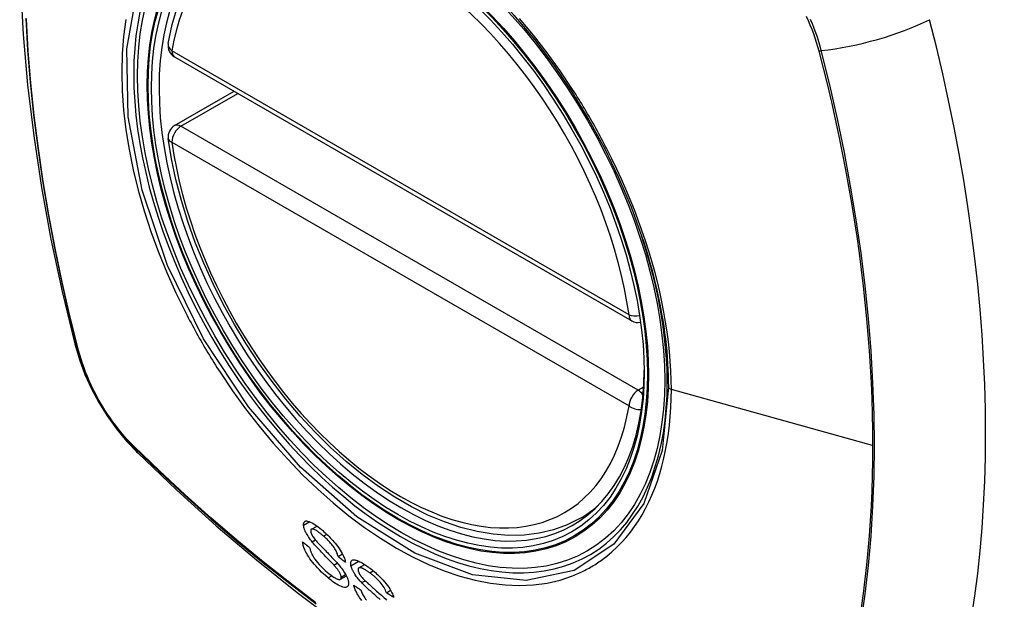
# Model space of a CAD drawing. Header units: inches. Extents: x 481 to 566.6, y 187.4 to 263.9.
# Tile 68 of 132: x 555.8 to 556.7, y 200.6 to 201.1. Entities that reach past the tile are written whole.
import ezdxf

# ---------------------------------------------------------------- set-up
doc = ezdxf.new("R2010")
doc.units = ezdxf.units.IN
doc.header["$MEASUREMENT"] = 0
doc.layers.add('Visible Edges(ANSI)', color=7, linetype='Continuous', lineweight=25)
doc.layers.add('Visible Tangent Edges(ANSI)', color=7, linetype='Continuous', lineweight=25)

msp = doc.modelspace()

# ---------------------------------------------------------------- linework, layer by layer
at = {"layer": 'Visible Edges(ANSI)'}
for p, q in [((555.89936, 201.07253), (556.3191, 200.83019)), ((555.89936, 201.00941), (555.95403, 201.04097)), ((556.27163, 200.64874), (556.28191, 200.65467)), ((556.02505, 200.63887), (556.0302, 200.64185)), ((556.04952, 200.61385), (556.05358, 200.6162)), ((556.04572, 200.60591), (556.04885, 200.60771)), ((556.06854, 200.6033), (556.07401, 200.60646)), ((556.05166, 200.59297), (556.05713, 200.59612)), ((556.09385, 200.58064), (556.09771, 200.58287))]:
    msp.add_line(p, q, dxfattribs=at)
at = {"layer": 'Visible Edges(ANSI)', "flags": 128}
for points in [[(555.81126, 201.51624), (555.79841, 201.47819), (555.78735, 201.439), (555.77806, 201.39877), (555.7705, 201.35755), (555.76466, 201.31541), (555.76051, 201.27241), (555.75804, 201.22862), (555.75722, 201.18409), (555.75803, 201.13889), (555.76046, 201.09308), (555.76448, 201.04673), (555.77007, 200.9999), (555.77722, 200.95265), (555.7859, 200.90505), (555.79609, 200.85717), (555.80777, 200.80908)], [(555.89361, 201.08466), (555.89721, 201.10215), (555.90213, 201.11864), (555.90838, 201.13403), (555.91595, 201.14823), (555.92481, 201.16112), (555.93492, 201.1726), (555.94623, 201.18255), (555.95864, 201.19086)], [(556.21104, 201.11079), (556.22979, 201.08846), (556.24755, 201.06496), (556.26428, 201.04037), (556.27984, 201.01486), (556.29414, 200.98863), (556.30707, 200.96186), (556.31854, 200.93472), (556.32849, 200.90736)], [(556.27163, 200.64874), (556.25976, 200.6428), (556.2472, 200.63826), (556.23404, 200.63513), (556.22036, 200.63341), (556.20627, 200.63311), (556.19184, 200.63421), (556.17713, 200.63666), (556.16221, 200.64044), (556.14715, 200.64553), (556.132, 200.65187), (556.11682, 200.65944), (556.10167, 200.66818), (556.08661, 200.67806), (556.07171, 200.68903), (556.05702, 200.70103), (556.04261, 200.71402), (556.02853, 200.72793), (556.01484, 200.74269), (556.00161, 200.75825), (555.98889, 200.77453), (555.97673, 200.79145), (555.96519, 200.80895), (555.95432, 200.82695), (555.94417, 200.84536), (555.93479, 200.8641), (555.92621, 200.88309), (555.91847, 200.90225), (555.91161, 200.92149), (555.90566, 200.94072), (555.90066, 200.95987), (555.89662, 200.97885), (555.89357, 200.99757)], [(555.80777, 200.80908), (555.81201, 200.79479), (555.81715, 200.78107), (555.82314, 200.76786), (555.82994, 200.75514), (555.83755, 200.74289), (555.846, 200.7311), (555.85531, 200.71979), (555.86557, 200.70897)], [(555.86557, 200.70897), (555.90137, 200.67482), (555.93774, 200.64205), (555.97462, 200.61074), (556.01197, 200.58092), (556.04973, 200.55266), (556.08786, 200.526), (556.12632, 200.50099), (556.16506, 200.47769), (556.20403, 200.45613), (556.24319, 200.43638), (556.2825, 200.41847), (556.32192, 200.40246), (556.36139, 200.3884), (556.40089, 200.37633), (556.44035, 200.36632), (556.47973, 200.35842)], [(556.01783, 200.6426), (556.01781, 200.64312), (556.01783, 200.64361), (556.01789, 200.64406), (556.01798, 200.64448), (556.0181, 200.64486), (556.01827, 200.64521), (556.01847, 200.64551), (556.0187, 200.64578), (556.01897, 200.646), (556.01926, 200.64619), (556.01959, 200.64633), (556.02, 200.64645), (556.02065, 200.64652), (556.0216, 200.64644), (556.02288, 200.6461), (556.02431, 200.64551), (556.02577, 200.64476), (556.0272, 200.6439), (556.02856, 200.64301), (556.0299, 200.64207), (556.03126, 200.64106), (556.03264, 200.63997), (556.03403, 200.63882), (556.03543, 200.63762)], [(556.02576, 200.62732), (556.02501, 200.62826), (556.02429, 200.62921), (556.02358, 200.63016), (556.02291, 200.63111), (556.02226, 200.63206), (556.02164, 200.63301), (556.02107, 200.63395), (556.02056, 200.63482), (556.02013, 200.63561), (556.01977, 200.63633), (556.01946, 200.63698), (556.0192, 200.63755), (556.01899, 200.63805), (556.0188, 200.63853), (556.01863, 200.63899), (556.01848, 200.63944), (556.01834, 200.63987), (556.01822, 200.6403), (556.01812, 200.64071), (556.01803, 200.64111), (556.01796, 200.6415), (556.0179, 200.64188), (556.01786, 200.64224), (556.01783, 200.6426)], [(556.03604, 200.63267), (556.03554, 200.63311), (556.03503, 200.63354), (556.03452, 200.63397), (556.03402, 200.63439), (556.03351, 200.6348), (556.03301, 200.6352), (556.03251, 200.63559), (556.03201, 200.63597), (556.03152, 200.63634), (556.03102, 200.6367), (556.03054, 200.63704), (556.03005, 200.63736), (556.02958, 200.63767), (556.02911, 200.63795), (556.02865, 200.6382), (556.02812, 200.63847), (556.02749, 200.63874), (556.0268, 200.63895), (556.02608, 200.63906), (556.02546, 200.63903), (556.02496, 200.63882), (556.02461, 200.63843), (556.02443, 200.63786), (556.02441, 200.63714)], [(556.02441, 200.63714), (556.02442, 200.63697), (556.02444, 200.63679), (556.02447, 200.63661), (556.0245, 200.63642), (556.02454, 200.63623), (556.02459, 200.63603), (556.02464, 200.63582), (556.02471, 200.63562), (556.02477, 200.6354), (556.02485, 200.63518), (556.02494, 200.63496), (556.02503, 200.63473), (556.02513, 200.6345), (556.02524, 200.63426), (556.02535, 200.63402), (556.02547, 200.63378), (556.0256, 200.63353), (556.02573, 200.63329), (556.02587, 200.63304), (556.02602, 200.63278), (556.02617, 200.63253), (556.02633, 200.63227), (556.0265, 200.63202), (556.02667, 200.63176)], [(556.03543, 200.63762), (556.03659, 200.63659), (556.03775, 200.63554), (556.03891, 200.63446), (556.04007, 200.63335), (556.04122, 200.63221), (556.04236, 200.63105), (556.04349, 200.62986), (556.04461, 200.62865), (556.04572, 200.62739), (556.04688, 200.62603), (556.04807, 200.62456), (556.04928, 200.62299), (556.05048, 200.62132), (556.05158, 200.61966), (556.05252, 200.61812), (556.05331, 200.61671), (556.05396, 200.61544), (556.05449, 200.61431), (556.05494, 200.61324), (556.05533, 200.61221), (556.05564, 200.61123), (556.0559, 200.6103), (556.05609, 200.6094), (556.05622, 200.60855)], [(556.04035, 200.59426), (556.03838, 200.59596), (556.03639, 200.59774), (556.03442, 200.59959), (556.03247, 200.6015), (556.03064, 200.60339), (556.02903, 200.60515), (556.02759, 200.60682), (556.02624, 200.60848), (556.02495, 200.61015), (556.02373, 200.61184), (556.02259, 200.61353), (556.0216, 200.61514), (556.02074, 200.61662), (556.02002, 200.61798), (556.01942, 200.6192), (556.01893, 200.62028), (556.01851, 200.62127), (556.01815, 200.62222), (556.01783, 200.62315), (556.01756, 200.62403), (556.01734, 200.62489), (556.01716, 200.62572), (556.01703, 200.62651), (556.01693, 200.62728)], [(556.01693, 200.62728), (556.0172, 200.62706), (556.01747, 200.62684), (556.01774, 200.62662), (556.01801, 200.6264), (556.01829, 200.62618), (556.01856, 200.62596), (556.01883, 200.62574), (556.0191, 200.62552), (556.01937, 200.6253), (556.01964, 200.62508), (556.01991, 200.62486), (556.02018, 200.62464), (556.02045, 200.62443), (556.02072, 200.62421), (556.02099, 200.62399), (556.02127, 200.62377), (556.02154, 200.62355), (556.02181, 200.62333), (556.02208, 200.62311), (556.02235, 200.62289), (556.02262, 200.62267), (556.02289, 200.62245), (556.02317, 200.62223), (556.02344, 200.62201)], [(556.04572, 200.60591), (556.04521, 200.60647), (556.04463, 200.60711), (556.04397, 200.60781), (556.04325, 200.60856), (556.04248, 200.60937), (556.04166, 200.61022), (556.0408, 200.61112), (556.0399, 200.61204), (556.03898, 200.613), (556.03803, 200.61397), (556.03708, 200.61496), (556.03611, 200.61596), (556.03515, 200.61697), (556.03419, 200.61796), (556.03325, 200.61895), (556.03233, 200.61993), (556.03143, 200.62088), (556.03057, 200.62181), (556.02971, 200.62275), (556.02885, 200.62371), (556.02801, 200.62465), (556.02721, 200.62558), (556.02645, 200.62647), (556.02576, 200.62732)], [(556.02667, 200.63176), (556.0272, 200.631), (556.02786, 200.63015), (556.02863, 200.62921), (556.0295, 200.6282), (556.03043, 200.62714), (556.0314, 200.62607), (556.03237, 200.62501), (556.03333, 200.62399), (556.03425, 200.62301), (556.03516, 200.62207), (556.03605, 200.62114), (556.03694, 200.62022), (556.03784, 200.6193), (556.03875, 200.61837), (556.03969, 200.61741), (556.04066, 200.61641), (556.04168, 200.61536), (556.04274, 200.61426), (556.04387, 200.61309), (556.04503, 200.61186), (556.0462, 200.61062), (556.04733, 200.6094), (556.04839, 200.60823), (556.04935, 200.60714)], [(556.04952, 200.61385), (556.04935, 200.61462), (556.04913, 200.61543), (556.04886, 200.61628), (556.04853, 200.61717), (556.04813, 200.61809), (556.04767, 200.61905), (556.04714, 200.62003), (556.04655, 200.62104), (556.04588, 200.62207), (556.0452, 200.62305), (556.04453, 200.62395), (556.04388, 200.62477), (556.04326, 200.62551), (556.04263, 200.62623), (556.042, 200.62694), (556.04135, 200.62763), (556.04069, 200.62831), (556.04003, 200.62898), (556.03937, 200.62963), (556.03871, 200.63026), (556.03804, 200.63088), (556.03737, 200.63149), (556.03671, 200.63209), (556.03604, 200.63267)], [(556.02344, 200.62201), (556.02353, 200.62156), (556.02364, 200.62109), (556.02376, 200.62062), (556.02389, 200.62013), (556.02404, 200.61963), (556.0242, 200.61913), (556.02438, 200.61861), (556.02458, 200.61809), (556.0248, 200.61755), (556.02503, 200.617), (556.02529, 200.61644), (556.02556, 200.61587), (556.02586, 200.61529), (556.02623, 200.61461), (556.02675, 200.61375), (556.02742, 200.61269), (556.02828, 200.61145), (556.02935, 200.61002), (556.03066, 200.60838), (556.03221, 200.60658), (556.03398, 200.60466), (556.03586, 200.60277), (556.03776, 200.60098), (556.03968, 200.5993)], [(556.05622, 200.60855), (556.05594, 200.60877), (556.05566, 200.60899), (556.05538, 200.60921), (556.0551, 200.60943), (556.05482, 200.60966), (556.05454, 200.60988), (556.05426, 200.6101), (556.05398, 200.61032), (556.0537, 200.61054), (556.05342, 200.61076), (556.05314, 200.61098), (556.05286, 200.6112), (556.05258, 200.61142), (556.0523, 200.61164), (556.05203, 200.61186), (556.05175, 200.61208), (556.05147, 200.6123), (556.05119, 200.61252), (556.05091, 200.61275), (556.05063, 200.61297), (556.05035, 200.61319), (556.05007, 200.61341), (556.04979, 200.61363), (556.04952, 200.61385)], [(556.06139, 200.60532), (556.06117, 200.60659), (556.06112, 200.60772), (556.06126, 200.60868), (556.06158, 200.60947), (556.06206, 200.61008), (556.06261, 200.61046), (556.06316, 200.61066), (556.06367, 200.61075), (556.0641, 200.61076), (556.06456, 200.61074), (556.06505, 200.61068), (556.06555, 200.61057), (556.06609, 200.61044), (556.06664, 200.61026), (556.06722, 200.61006), (556.06782, 200.60982), (556.06853, 200.60952), (556.06939, 200.60911), (556.07041, 200.60859), (556.07159, 200.60794), (556.07291, 200.60715), (556.07428, 200.60628), (556.07567, 200.60534), (556.07708, 200.60434)], [(556.05241, 200.59496), (556.05236, 200.59537), (556.05228, 200.5958), (556.05217, 200.59627), (556.05201, 200.59676), (556.05182, 200.59727), (556.05159, 200.5978), (556.05133, 200.59835), (556.05105, 200.59888), (556.05077, 200.59939), (556.05047, 200.59988), (556.05017, 200.60034), (556.04987, 200.60079), (556.04957, 200.60122), (556.04926, 200.60165), (556.04894, 200.60208), (556.0486, 200.60251), (556.04826, 200.60295), (556.04791, 200.60338), (556.04755, 200.60381), (556.04719, 200.60424), (556.04682, 200.60467), (556.04646, 200.60509), (556.04609, 200.6055), (556.04572, 200.60591)], [(556.04935, 200.60714), (556.05021, 200.60612), (556.05106, 200.60508), (556.0519, 200.60404), (556.0527, 200.603), (556.05348, 200.60195), (556.05423, 200.6009), (556.05493, 200.59986), (556.05557, 200.59887), (556.05613, 200.59795), (556.0566, 200.59712), (556.05701, 200.59635), (556.05736, 200.59566), (556.05765, 200.59504), (556.0579, 200.59448), (556.05812, 200.59393), (556.05832, 200.59341), (556.0585, 200.5929), (556.05866, 200.5924), (556.0588, 200.59192), (556.05891, 200.59145), (556.05901, 200.591), (556.05909, 200.59056), (556.05915, 200.59013), (556.05919, 200.58971)], [(556.07121, 200.58986), (556.07039, 200.59074), (556.06959, 200.59164), (556.0688, 200.59255), (556.06803, 200.59347), (556.06729, 200.59439), (556.06658, 200.59532), (556.0659, 200.59625), (556.0653, 200.59712), (556.06477, 200.59793), (556.06431, 200.59866), (556.06392, 200.59932), (556.06359, 200.59991), (556.06331, 200.60043), (556.06305, 200.60092), (556.06282, 200.6014), (556.0626, 200.60187), (556.06239, 200.60233), (556.06221, 200.60279), (556.06203, 200.60323), (556.06188, 200.60367), (556.06173, 200.60409), (556.06161, 200.60451), (556.06149, 200.60492), (556.06139, 200.60532)], [(556.07863, 200.59879), (556.07817, 200.59912), (556.07771, 200.59945), (556.07726, 200.59977), (556.0768, 200.60008), (556.07635, 200.60038), (556.0759, 200.60068), (556.07545, 200.60097), (556.07501, 200.60125), (556.07457, 200.60152), (556.07413, 200.60178), (556.07369, 200.60203), (556.07327, 200.60227), (556.07285, 200.60249), (556.07243, 200.6027), (556.07203, 200.60288), (556.07164, 200.60305), (556.07126, 200.6032), (556.07089, 200.60332), (556.07043, 200.60344), (556.06961, 200.60354), (556.06873, 200.60339), (556.06811, 200.60289), (556.06787, 200.60202), (556.06801, 200.60081)], [(556.06801, 200.60081), (556.06806, 200.60061), (556.06811, 200.60041), (556.06817, 200.60021), (556.06824, 200.60001), (556.06831, 200.59979), (556.06839, 200.59958), (556.06848, 200.59936), (556.06858, 200.59913), (556.06868, 200.59891), (556.06879, 200.59868), (556.06891, 200.59844), (556.06903, 200.5982), (556.06916, 200.59796), (556.0693, 200.59772), (556.06945, 200.59747), (556.0696, 200.59722), (556.06976, 200.59698), (556.06992, 200.59673), (556.07009, 200.59648), (556.07027, 200.59622), (556.07045, 200.59597), (556.07064, 200.59572), (556.07083, 200.59547), (556.07102, 200.59521)], [(556.07708, 200.60434), (556.07818, 200.60353), (556.07929, 200.6027), (556.0804, 200.60183), (556.08152, 200.60094), (556.08264, 200.60001), (556.08376, 200.59906), (556.08487, 200.59808), (556.08598, 200.59707), (556.08709, 200.59602), (556.08822, 200.59492), (556.08947, 200.59365), (556.09082, 200.5922), (556.09222, 200.5906), (556.09364, 200.58886), (556.09491, 200.58719), (556.096, 200.58563), (556.09692, 200.5842), (556.09769, 200.5829), (556.09835, 200.58171), (556.09894, 200.58055), (556.09945, 200.57943), (556.09989, 200.57834), (556.10027, 200.5773), (556.10057, 200.57629)], [(556.03968, 200.5993), (556.04095, 200.59824), (556.04222, 200.59724), (556.04348, 200.5963), (556.04471, 200.59543), (556.04584, 200.59471), (556.04679, 200.59415), (556.04759, 200.59372), (556.04825, 200.59341), (556.04887, 200.59315), (556.04946, 200.59294), (556.05001, 200.5928), (556.05052, 200.59274), (556.05097, 200.59274), (556.05133, 200.59282), (556.05162, 200.59294), (556.05184, 200.59309), (556.052, 200.59325), (556.05214, 200.59342), (556.05224, 200.59362), (556.05232, 200.59384), (556.05238, 200.59409), (556.05241, 200.59436), (556.05242, 200.59465), (556.05241, 200.59496)], [(556.05919, 200.58971), (556.05922, 200.58912), (556.0592, 200.58858), (556.05913, 200.58807), (556.05902, 200.5876), (556.05886, 200.58718), (556.05865, 200.58681), (556.0584, 200.58648), (556.05811, 200.58621), (556.05777, 200.58597), (556.0574, 200.58579), (556.05695, 200.58564), (556.05628, 200.58552), (556.05533, 200.58554), (556.05405, 200.58578), (556.0526, 200.58625), (556.05113, 200.58689), (556.0497, 200.58761), (556.04839, 200.58837), (556.0471, 200.58918), (556.04578, 200.59006), (556.04444, 200.59102), (556.04308, 200.59204), (556.04172, 200.59313), (556.04035, 200.59426)], [(556.07102, 200.59521), (556.07164, 200.59448), (556.07238, 200.59366), (556.07324, 200.59276), (556.07419, 200.59182), (556.07519, 200.59084), (556.07623, 200.58986), (556.07725, 200.58891), (556.07825, 200.588), (556.07921, 200.58713), (556.08015, 200.58629), (556.08108, 200.58547), (556.08201, 200.58466), (556.08294, 200.58384), (556.0839, 200.583), (556.08488, 200.58214), (556.08591, 200.58125), (556.08698, 200.5803), (556.08811, 200.5793), (556.0893, 200.57824), (556.09053, 200.57713), (556.09177, 200.576), (556.09296, 200.57489), (556.09409, 200.57382)], [(556.09385, 200.58064), (556.09345, 200.58174), (556.09297, 200.58289), (556.09239, 200.58409), (556.09172, 200.58533), (556.09094, 200.5866), (556.09005, 200.58791), (556.08912, 200.58914), (556.08828, 200.59017), (556.08757, 200.59098), (556.08699, 200.59161), (556.08642, 200.59221), (556.08583, 200.5928), (556.08524, 200.59337), (556.08465, 200.59393), (556.08405, 200.59447), (556.08344, 200.595), (556.08284, 200.59552), (556.08223, 200.59603), (556.08163, 200.59652), (556.08102, 200.597), (556.08042, 200.59747), (556.07982, 200.59792), (556.07923, 200.59836), (556.07863, 200.59879)], [(556.07129, 200.57342), (556.07023, 200.57487), (556.0693, 200.57623), (556.06848, 200.5775), (556.06777, 200.57866), (556.06717, 200.57971), (556.06665, 200.58066), (556.06617, 200.58158), (556.06573, 200.58248), (556.06534, 200.58337), (556.06498, 200.58423), (556.06466, 200.58507), (556.06437, 200.58588), (556.06412, 200.58668), (556.0639, 200.58746)], [(556.0639, 200.58746), (556.06417, 200.58728), (556.06444, 200.5871), (556.06471, 200.58692), (556.06499, 200.58674), (556.06526, 200.58656), (556.06553, 200.58638), (556.0658, 200.58619), (556.06607, 200.58601), (556.06634, 200.58583), (556.06661, 200.58565), (556.06688, 200.58547), (556.06715, 200.58529), (556.06742, 200.58511), (556.06769, 200.58493), (556.06797, 200.58475), (556.06824, 200.58457), (556.06851, 200.58439), (556.06878, 200.58421), (556.06905, 200.58403), (556.06932, 200.58385), (556.06959, 200.58367), (556.06987, 200.58349), (556.07014, 200.58331), (556.07041, 200.58313)], [(556.07041, 200.58313), (556.07071, 200.58229), (556.07104, 200.58143), (556.07142, 200.58054), (556.07183, 200.57962), (556.0723, 200.57869), (556.07281, 200.57774), (556.07338, 200.57677), (556.074, 200.57578), (556.0747, 200.57476), (556.07549, 200.57368)], [(556.08804, 200.57436), (556.08713, 200.57517), (556.08618, 200.576), (556.08521, 200.57686), (556.08422, 200.57774), (556.08321, 200.57863), (556.08219, 200.57953), (556.08118, 200.58043), (556.08018, 200.58133), (556.07919, 200.58222), (556.07822, 200.58309), (556.07728, 200.58395), (556.07637, 200.58479), (556.07545, 200.58565), (556.07454, 200.58652), (556.07364, 200.58739), (556.07278, 200.58824), (556.07196, 200.58907), (556.07121, 200.58986)], [(556.10057, 200.57629), (556.10029, 200.57647), (556.10001, 200.57665), (556.09973, 200.57683), (556.09945, 200.57701), (556.09917, 200.5772), (556.09889, 200.57738), (556.09861, 200.57756), (556.09832, 200.57774), (556.09804, 200.57792), (556.09776, 200.5781), (556.09748, 200.57828), (556.0972, 200.57846), (556.09692, 200.57865), (556.09664, 200.57883), (556.09636, 200.57901), (556.09608, 200.57919), (556.0958, 200.57937), (556.09552, 200.57955), (556.09524, 200.57973), (556.09496, 200.57992), (556.09468, 200.5801), (556.0944, 200.58028), (556.09412, 200.58046), (556.09385, 200.58064)]]:
    msp.add_lwpolyline(points, dxfattribs=at)
at = {"layer": 'Visible Edges(ANSI)'}
for centre, start, end in [((555.90527, 201.08276), 170.71815, 240), ((555.90527, 200.99918), 120, 187.82827), ((556.32501, 200.84042), 240, 281.23954)]:
    msp.add_arc(centre, 0.01181, start, end, dxfattribs=at)
for centre, major_axis, start_param, end_param in [((556.10783, 200.91558), (0.15748, -0.27276), 2.363977, 7.060801), ((555.72539, 201.25733), (-0.64961, 1.12515), 3.59073, 4.263252)]:
    msp.add_ellipse(centre, major_axis=major_axis, ratio=0.57735, start_param=start_param, end_param=end_param, dxfattribs=at)
msp.add_ellipse((556.10435, 200.91357), major_axis=(-0.15994, 0.27703), ratio=0.57735, dxfattribs=at)
at = {"layer": 'Visible Tangent Edges(ANSI)'}
for p, q in [((556.31666, 200.8356), (555.89692, 201.07794)), ((556.4909, 201.07817), (556.49102, 201.07771)), ((555.90527, 201.00882), (555.95749, 201.03897)), ((556.32501, 200.76649), (555.90527, 201.00882)), ((555.89692, 200.99436), (556.31666, 200.75202)), ((555.81129, 200.80296), (555.81117, 200.80341)), ((556.33, 200.76937), (556.32501, 200.76649)), ((556.54027, 200.7159), (556.35553, 200.76726)), ((555.86236, 200.71475), (555.86203, 200.71508)), ((556.01783, 200.6426), (556.02349, 200.64587)), ((556.02576, 200.62732), (556.02877, 200.62906)), ((556.03604, 200.63267), (556.039, 200.63438)), ((556.06139, 200.60532), (556.06861, 200.60948)), ((556.07863, 200.59879), (556.08186, 200.60066)), ((556.04035, 200.59426), (556.04366, 200.59617)), ((556.05241, 200.59496), (556.05649, 200.59732)), ((556.07121, 200.58986), (556.07434, 200.59166))]:
    msp.add_line(p, q, dxfattribs=at)
at = {"layer": 'Visible Tangent Edges(ANSI)', "flags": 128}
for points in [[(556.35279, 200.76942), (556.34705, 200.71128), (556.33012, 200.66248), (556.30267, 200.62509), (556.2662, 200.60115), (556.22232, 200.59167), (556.17283, 200.59695), (556.12015, 200.61677), (556.06665, 200.65021), (556.0149, 200.69572), (555.96719, 200.75115), (555.92595, 200.81383), (555.89298, 200.88107), (555.86957, 200.95006), (555.85688, 201.01742), (555.85549, 201.08004), (555.86548, 201.13486)], [(555.76274, 201.10811), (555.76447, 201.07882), (555.76688, 201.0492), (555.76998, 201.01929), (555.77374, 200.98913), (555.77819, 200.95872), (555.7833, 200.92807), (555.78908, 200.89722), (555.79553, 200.86618), (555.80263, 200.83498), (555.81039, 200.80365)], [(555.81117, 200.80341), (555.8034, 200.83467), (555.79628, 200.8658), (555.78982, 200.89677), (555.78402, 200.92756), (555.77889, 200.95816), (555.77443, 200.98851), (555.77065, 201.01862), (555.76754, 201.04847), (555.76512, 201.07803), (555.76338, 201.10726)], [(555.85473, 201.10683), (555.85262, 201.09133), (555.85135, 201.07521), (555.85092, 201.05851), (555.85136, 201.0413), (555.85265, 201.02366), (555.85478, 201.00565), (555.85775, 200.98734), (555.86154, 200.96879), (555.86614, 200.95006), (555.87153, 200.9312), (555.87771, 200.91228), (555.88464, 200.89339), (555.89229, 200.8746), (555.90063, 200.85598), (555.90964, 200.83756)], [(556.26485, 201.04264), (556.25342, 201.05972), (556.24147, 201.07632), (556.22905, 201.09239), (556.21619, 201.10788)], [(556.47932, 201.10996), (556.48111, 201.10602), (556.48281, 201.10206), (556.48441, 201.09809), (556.48591, 201.0941), (556.48731, 201.09011), (556.48861, 201.08612), (556.48981, 201.08214), (556.4909, 201.07817)], [(556.4932, 201.07828), (556.49212, 201.08234), (556.49093, 201.08641), (556.48963, 201.09048), (556.48823, 201.09457), (556.48671, 201.09864), (556.48509, 201.10271), (556.48337, 201.10676)], [(556.49102, 201.07771), (556.49499, 201.06207), (556.49879, 201.04646), (556.50243, 201.03088), (556.50591, 201.01534), (556.50923, 200.99983), (556.51238, 200.98434), (556.51537, 200.96889), (556.5182, 200.95348), (556.52086, 200.93812), (556.52335, 200.9228), (556.52568, 200.90753), (556.52783, 200.89232), (556.52982, 200.87717), (556.53163, 200.86209), (556.53327, 200.84708), (556.53474, 200.83214), (556.53604, 200.81729), (556.53716, 200.80252), (556.53811, 200.78783), (556.53889, 200.77324), (556.5395, 200.75875), (556.53993, 200.74437), (556.54019, 200.73008), (556.54027, 200.7159)], [(556.52973, 200.55321), (556.53348, 200.57918), (556.53654, 200.60565), (556.53892, 200.63258), (556.54062, 200.65994), (556.54163, 200.68769), (556.54197, 200.71581), (556.54162, 200.74434), (556.54059, 200.77327), (556.53888, 200.80259), (556.53649, 200.83226), (556.53342, 200.86225), (556.52967, 200.89253), (556.52524, 200.92306), (556.52014, 200.9538), (556.51438, 200.98472), (556.50797, 201.01578), (556.50091, 201.04696), (556.4932, 201.07828)], [(556.29637, 200.98803), (556.29517, 200.99036), (556.29396, 200.99269), (556.29273, 200.99501), (556.2915, 200.99733), (556.29026, 200.99965), (556.28901, 201.00196), (556.28774, 201.00426), (556.28647, 201.00656), (556.28519, 201.00886), (556.2839, 201.01115), (556.2826, 201.01343), (556.28129, 201.01571), (556.27997, 201.01799), (556.27864, 201.02026), (556.2773, 201.02252), (556.27595, 201.02478), (556.2746, 201.02704), (556.27323, 201.02928), (556.27185, 201.03153), (556.27047, 201.03376), (556.26908, 201.03599), (556.26768, 201.03821), (556.26627, 201.04043), (556.26485, 201.04264)], [(556.35553, 200.76726), (556.35542, 200.77576), (556.35509, 200.78439), (556.35455, 200.79314), (556.3538, 200.802), (556.35283, 200.81096), (556.35165, 200.82), (556.35026, 200.82912), (556.34867, 200.8383), (556.34687, 200.84753), (556.34486, 200.8568), (556.34266, 200.86611), (556.34024, 200.87546), (556.33762, 200.88487), (556.3348, 200.8943), (556.33178, 200.90376), (556.32857, 200.91323), (556.32517, 200.92269), (556.32158, 200.93214), (556.31781, 200.94156), (556.31386, 200.95094), (556.30975, 200.96029), (556.30545, 200.96959), (556.301, 200.97884), (556.29637, 200.98803)], [(556.32848, 200.90736), (556.33044, 200.90138), (556.33232, 200.89541), (556.33412, 200.88945), (556.33583, 200.8835), (556.33747, 200.87757), (556.33902, 200.87165), (556.3405, 200.86576), (556.34189, 200.85988), (556.34319, 200.85402), (556.34442, 200.84818), (556.34556, 200.84235), (556.34662, 200.83654), (556.3476, 200.83075), (556.34849, 200.82499), (556.34931, 200.81926), (556.35003, 200.81356), (556.35068, 200.80789), (556.35123, 200.80226), (556.35171, 200.79667), (556.3521, 200.79112), (556.3524, 200.78562), (556.35262, 200.78016), (556.35275, 200.77476), (556.35279, 200.76942)], [(555.90964, 200.83756), (555.91084, 200.83523), (555.91205, 200.8329), (555.91327, 200.83058), (555.9145, 200.82826), (555.91574, 200.82594), (555.91698, 200.82363), (555.91824, 200.82132), (555.91951, 200.81902), (555.92079, 200.81672), (555.92208, 200.81443), (555.92338, 200.81215), (555.92469, 200.80987), (555.92601, 200.80759), (555.92734, 200.80532), (555.92868, 200.80306), (555.93003, 200.8008), (555.93139, 200.79855), (555.93276, 200.7963), (555.93414, 200.79406), (555.93553, 200.79183), (555.93692, 200.7896), (555.93833, 200.78738), (555.93975, 200.78517), (555.94117, 200.78296)], [(555.81039, 200.80365), (555.81148, 200.79961), (555.81269, 200.79554), (555.814, 200.79147), (555.81542, 200.7874), (555.81695, 200.78333), (555.81857, 200.77926), (555.8203, 200.77521), (555.82213, 200.77119), (555.82405, 200.76718), (555.82607, 200.76321), (555.82817, 200.75928), (555.83036, 200.75538), (555.83263, 200.75154), (555.83499, 200.74775), (555.83742, 200.74402), (555.83993, 200.74036), (555.84251, 200.73676), (555.84515, 200.73324), (555.84785, 200.7298), (555.85062, 200.72644), (555.85343, 200.72318), (555.8563, 200.72), (555.85922, 200.71693), (555.86218, 200.71396)], [(555.86203, 200.71508), (555.85913, 200.71802), (555.85628, 200.72104), (555.85348, 200.72417), (555.85072, 200.72738), (555.84802, 200.73067), (555.84538, 200.73405), (555.8428, 200.73749), (555.84028, 200.74102), (555.83783, 200.7446), (555.83546, 200.74825), (555.83316, 200.75196), (555.83093, 200.75572), (555.82879, 200.75952), (555.82673, 200.76337), (555.82476, 200.76725), (555.82288, 200.77116), (555.82108, 200.7751), (555.81939, 200.77906), (555.81778, 200.78304), (555.81628, 200.78702), (555.81488, 200.79101), (555.81358, 200.795), (555.81238, 200.79899), (555.81129, 200.80296)], [(555.94117, 200.78296), (555.95264, 200.76592), (555.9646, 200.74937), (555.97703, 200.73338), (555.98994, 200.71794), (556.00327, 200.70311), (556.01695, 200.68896), (556.03091, 200.67556), (556.04509, 200.66298), (556.05942, 200.6513), (556.07387, 200.64052), (556.08848, 200.63062), (556.10318, 200.62164), (556.11788, 200.61364), (556.13251, 200.60665), (556.14701, 200.60073), (556.16134, 200.59587), (556.17547, 200.59208), (556.18936, 200.58938), (556.20295, 200.58776), (556.21622, 200.58724), (556.2291, 200.58782), (556.24152, 200.5895), (556.25344, 200.59226), (556.26485, 200.59608)], [(556.29637, 200.61429), (556.30101, 200.61818), (556.30548, 200.62233), (556.30979, 200.62673), (556.31392, 200.63137), (556.31788, 200.63625), (556.32165, 200.64136), (556.32524, 200.64669), (556.32863, 200.65224), (556.33183, 200.65801), (556.33483, 200.66399), (556.33764, 200.67017), (556.34025, 200.67656), (556.34267, 200.68315), (556.34488, 200.68994), (556.34689, 200.69692), (556.34869, 200.70409), (556.35029, 200.71145), (556.35168, 200.71899), (556.35285, 200.72669), (556.35382, 200.73454), (556.35456, 200.74253), (556.3551, 200.75066), (556.35542, 200.7589), (556.35553, 200.76726)], [(555.86218, 200.71396), (555.88545, 200.69155), (555.90899, 200.66974), (555.93275, 200.64855), (555.95671, 200.62802), (555.98084, 200.60815), (556.00512, 200.58899), (556.02951, 200.57055)], [(556.02926, 200.57147), (556.00492, 200.58989), (555.9807, 200.60904), (555.95663, 200.62889), (555.93273, 200.64941), (555.90903, 200.67059), (555.88557, 200.69237), (555.86236, 200.71475)], [(556.54027, 200.7159), (556.54019, 200.70183), (556.53993, 200.68787), (556.5395, 200.67399), (556.5389, 200.66022), (556.53812, 200.64654), (556.53717, 200.63296), (556.53605, 200.61949), (556.53475, 200.60614), (556.53329, 200.5929), (556.53165, 200.57978), (556.52983, 200.56679)], [(556.26485, 200.59608), (556.26626, 200.59665), (556.26767, 200.59723), (556.26907, 200.59783), (556.27046, 200.59844), (556.27184, 200.59907), (556.27321, 200.59972), (556.27457, 200.60039), (556.27593, 200.60107), (556.27727, 200.60177), (556.27861, 200.60248), (556.27994, 200.60322), (556.28126, 200.60397), (556.28257, 200.60474), (556.28387, 200.60552), (556.28516, 200.60632), (556.28645, 200.60714), (556.28772, 200.60797), (556.28898, 200.60882), (556.29024, 200.60969), (556.29148, 200.61058), (556.29272, 200.61148), (556.29395, 200.6124), (556.29517, 200.61333), (556.29637, 200.61429)]]:
    msp.add_lwpolyline(points, dxfattribs=at)
at = {"layer": 'Visible Tangent Edges(ANSI)'}
for centre, major_axis, ratio, start_param, end_param in [((556.10684, 200.91501), (-0.17318, 0.29996), 0.57735, 5.05527, 10.652693), ((556.10679, 200.91498), (-0.15059, 0.26083), 0.57735, 4.097754, 6.89782), ((556.52608, 201.12688), (-0.11437, -0.02947), 0.354513, 1.189336, 2.097696), ((555.90527, 201.08276), (-0.01166, 0.00191), 0.667065, 0, 0.886663), ((555.90527, 201.08276), (-0.00591, -0.01023), 0.57735, 5.497787, 6.283185), ((556.49594, 201.08233), (-0.00954, -0.00241), 0.356312, 0.927458, 1.191165), ((555.90527, 200.99918), (-0.00591, -0.01023), 0.57735, 3.926991, 5.497787), ((555.90527, 200.99918), (-0.00591, 0.01023), 0.57735, 5.497787, 6.283185), ((555.90527, 200.99918), (-0.0117, -0.00161), 0.470841, 0, 0.713429), ((556.10679, 200.91498), (0.15059, -0.26083), 0.57735, 4.097754, 6.89782), ((556.32501, 200.84042), (-0.00591, -0.01023), 0.57735, 5.497787, 6.283185), ((556.32501, 200.84042), (-0.0117, -0.00161), 0.470841, 0.713429, 1.626628), ((555.92214, 200.83855), (-0.11437, -0.02947), 0.354513, 0, 0.141666), ((555.8197, 200.80656), (-0.00953, -0.00245), 0.359305, 0.141946, 0.405653), ((556.32501, 200.75684), (0.00591, 0.01023), 0.57735, 0.785398, 2.356194), ((556.32501, 200.75684), (0.00591, -0.01023), 0.57735, 1.792602, 2.356194), ((556.35766, 200.76982), (-0.00492, 0), 0.57735, 0.141897, 1.122073), ((556.32501, 200.75684), (0.01166, -0.00191), 0.667065, 4.028256, 5.068346), ((555.86935, 200.72057), (-0.00689, -0.00703), 0.359305, 5.877532, 6.141239), ((555.94828, 200.79329), (-0.08271, -0.08432), 0.354513, 6.141519, 6.283185), ((556.11514, 200.9198), (0.1565, -0.27106), 0.57735, 0, 0.111997)]:
    msp.add_ellipse(centre, major_axis=major_axis, ratio=ratio, start_param=start_param, end_param=end_param, dxfattribs=at)
for centre, major_axis in [((556.10743, 200.91535), (0.17111, -0.29637)), ((556.10445, 200.91363), (-0.1627, 0.2818)), ((556.10435, 200.91357), (0.1621, -0.28076))]:
    msp.add_ellipse(centre, major_axis=major_axis, ratio=0.57735, dxfattribs=at)

doc.saveas('drawing.dxf')
